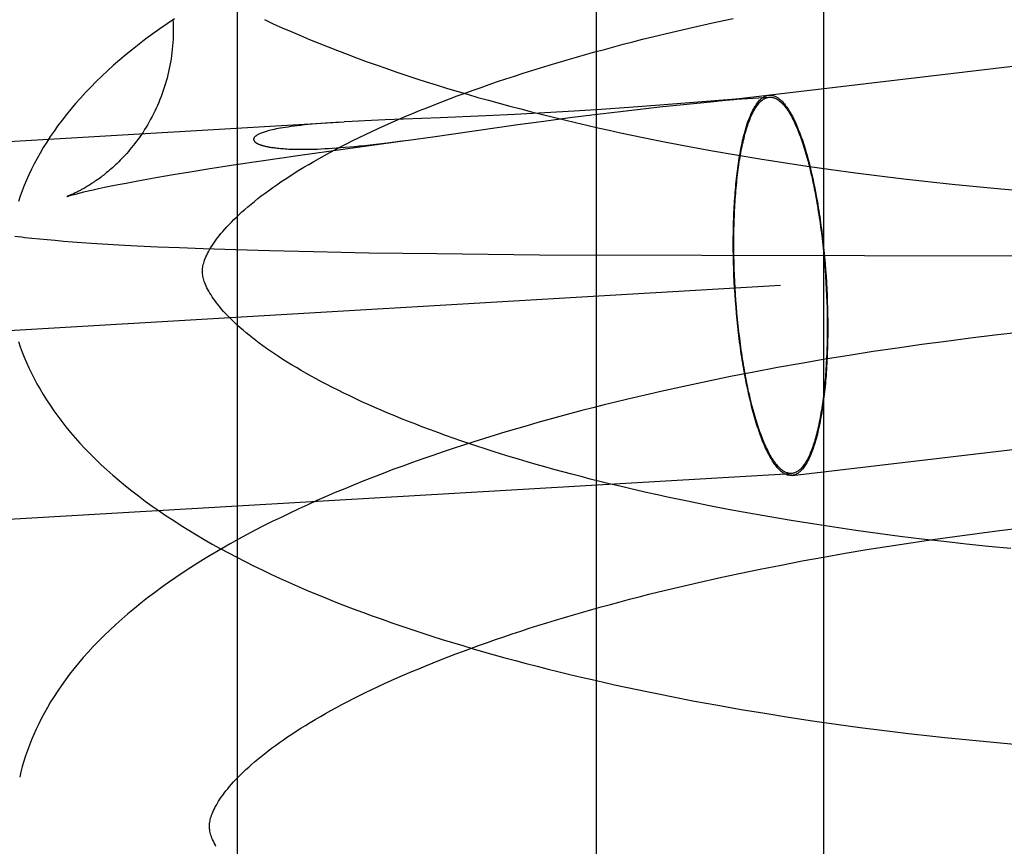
# Model space of a CAD drawing. Header units: inches. Extents: x 0 to 215, y 0 to 139.
# Tile 89 of 111: x 125.0899 to 125.1908, y 51.537 to 51.6216. Entities that reach past the tile are written whole.
import ezdxf

# ---------------------------------------------------------------- set-up
doc = ezdxf.new("R2010")
doc.units = ezdxf.units.IN
doc.header["$LTSCALE"] = 11.804375
doc.header["$MEASUREMENT"] = 0
doc.linetypes.add('HIDDEN', pattern=[0.2, 0.1, -0.1])
doc.layers.add('DEFAULT_2', color=8, linetype='HIDDEN')

msp = doc.modelspace()

# ---------------------------------------------------------------- linework, layer by layer
at = {"layer": 'DEFAULT_2', "color": 8, "linetype": 'HIDDEN'}
for p, q in [((125.11221, 51.67428), (125.11221, 51.51803)), ((125.14897, 51.67428), (125.14897, 51.51803)), ((125.17226, 51.67428), (125.17226, 51.51803)), ((125.16088, 51.62129), (125.16299, 51.62174)), ((125.15675, 51.62035), (125.15881, 51.62082)), ((125.15881, 51.62082), (125.16088, 51.62129)), ((125.15473, 51.61986), (125.15675, 51.62035)), ((125.21269, 51.61933), (125.16334, 51.61349)), ((125.16326, 51.61349), (125.15548, 51.61287)), ((125.16307, 51.61346), (125.16325, 51.61348)), ((125.1633, 51.61349), (125.16326, 51.61349)), ((125.16327, 51.61349), (125.16332, 51.61349)), ((125.16333, 51.6135), (125.16332, 51.6135)), ((125.16333, 51.6135), (125.16672, 51.61369)), ((125.16333, 51.61349), (125.16334, 51.61349)), ((125.16334, 51.61349), (125.16337, 51.6135)), ((125.1495, 51.61244), (125.14672, 51.61226)), ((125.15233, 51.61263), (125.1495, 51.61244)), ((125.15114, 51.6122), (125.15321, 51.61244)), ((125.15548, 51.61287), (125.15233, 51.61263)), ((125.15321, 51.61244), (125.15545, 51.61269)), ((125.15545, 51.61269), (125.15792, 51.61295)), ((125.15792, 51.61295), (125.16101, 51.61326)), ((125.12736, 51.61136), (125.12527, 51.61126)), ((125.13301, 51.61158), (125.12736, 51.61136)), ((125.13767, 51.61178), (125.13301, 51.61158)), ((125.14065, 51.61192), (125.13767, 51.61178)), ((125.1437, 51.61208), (125.14065, 51.61192)), ((125.1436, 51.61124), (125.14627, 51.6116)), ((125.14672, 51.61226), (125.1437, 51.61208)), ((125.14627, 51.6116), (125.14881, 51.61192)), ((125.14881, 51.61192), (125.15114, 51.6122)), ((124.69723, 51.58629), (125.12318, 51.61115)), ((125.12282, 51.61113), (125.12176, 51.61106)), ((125.12399, 51.6112), (125.12317, 51.61115)), ((125.12527, 51.61126), (125.12399, 51.6112)), ((125.13226, 51.60963), (125.14096, 51.61088)), ((125.14096, 51.61088), (125.1436, 51.61124)), ((125.12976, 51.60929), (125.13226, 51.60963)), ((125.11842, 51.60773), (125.12329, 51.60841)), ((125.12329, 51.60841), (125.12943, 51.60924)), ((125.12759, 51.60901), (125.12884, 51.60917)), ((125.12884, 51.60917), (125.12976, 51.60929)), ((125.15851, 51.60864), (125.1609, 51.6082)), ((125.11465, 51.60718), (125.11842, 51.60773)), ((125.1609, 51.6082), (125.1633, 51.60778)), ((125.1633, 51.60778), (125.16572, 51.60738)), ((125.16572, 51.60738), (125.16815, 51.60699)), ((125.10739, 51.60605), (125.10922, 51.60634)), ((125.10922, 51.60634), (125.11184, 51.60675)), ((125.11184, 51.60675), (125.11465, 51.60718)), ((125.16815, 51.60699), (125.17059, 51.60662)), ((125.17059, 51.60662), (125.17304, 51.60627)), ((125.1026, 51.60522), (125.10407, 51.60549)), ((125.10407, 51.60549), (125.10567, 51.60576)), ((125.10567, 51.60576), (125.10739, 51.60605)), ((125.17304, 51.60627), (125.17551, 51.60594)), ((125.17551, 51.60594), (125.17798, 51.60563)), ((125.17798, 51.60563), (125.18046, 51.60533)), ((125.18046, 51.60533), (125.18294, 51.60505)), ((125.09745, 51.6042), (125.09801, 51.60433)), ((125.09801, 51.60433), (125.09863, 51.60446)), ((125.09863, 51.60446), (125.09931, 51.6046)), ((125.09931, 51.6046), (125.10004, 51.60474)), ((125.10004, 51.60474), (125.10084, 51.6049)), ((125.10084, 51.6049), (125.10169, 51.60506)), ((125.10169, 51.60506), (125.1026, 51.60522)), ((125.18294, 51.60505), (125.18543, 51.60478)), ((125.18543, 51.60478), (125.18792, 51.60454)), ((125.18792, 51.60454), (125.19041, 51.60431)), ((125.19041, 51.60431), (125.19291, 51.6041)), ((125.09579, 51.60381), (125.09612, 51.60389)), ((125.09612, 51.60389), (125.09651, 51.60399)), ((125.09651, 51.60399), (125.09695, 51.60409)), ((125.09695, 51.60409), (125.09745, 51.6042)), ((125.08945, 51.59946), (125.09013, 51.59938)), ((125.0912, 51.59926), (125.09196, 51.59918)), ((125.17203, 51.59984), (125.1721, 51.59921)), ((125.17207, 51.59989), (125.17215, 51.59926)), ((125.17215, 51.59926), (125.17222, 51.59862)), ((125.09196, 51.59918), (125.09275, 51.59911)), ((125.09275, 51.59911), (125.09357, 51.59904)), ((125.09357, 51.59904), (125.09444, 51.59896)), ((125.09444, 51.59896), (125.09534, 51.59889)), ((125.09534, 51.59889), (125.0963, 51.59882)), ((125.0963, 51.59882), (125.0973, 51.59875)), ((125.0973, 51.59875), (125.09837, 51.59868)), ((125.09837, 51.59868), (125.10009, 51.59858)), ((125.10009, 51.59858), (125.10198, 51.59848)), ((125.10198, 51.59848), (125.10407, 51.59838)), ((125.10407, 51.59838), (125.10632, 51.59829)), ((125.10632, 51.59829), (125.10873, 51.59819)), ((125.16301, 51.59808), (125.16301, 51.59873)), ((125.16307, 51.59804), (125.16306, 51.59868)), ((125.1721, 51.59921), (125.17218, 51.59858)), ((125.17218, 51.59858), (125.17224, 51.59794)), ((125.17222, 51.59862), (125.17229, 51.59798)), ((125.10873, 51.59819), (125.11207, 51.59808)), ((125.11207, 51.59808), (125.11552, 51.59799)), ((125.11552, 51.59799), (125.12002, 51.59788)), ((125.12002, 51.59788), (125.1257, 51.59777)), ((125.1257, 51.59777), (125.13266, 51.59767)), ((125.13266, 51.59767), (125.14317, 51.59756)), ((125.14317, 51.59756), (125.23585, 51.59733)), ((125.16302, 51.59743), (125.16301, 51.59808)), ((125.16304, 51.59678), (125.16302, 51.59743)), ((125.16307, 51.5974), (125.16307, 51.59804)), ((125.16309, 51.59676), (125.16307, 51.5974)), ((125.17224, 51.59794), (125.1723, 51.5973)), ((125.17229, 51.59798), (125.17235, 51.59733)), ((125.1723, 51.5973), (125.17236, 51.59665)), ((125.17235, 51.59733), (125.17241, 51.59667)), ((125.16306, 51.59613), (125.16304, 51.59678)), ((125.16311, 51.59611), (125.16309, 51.59676)), ((125.17236, 51.59665), (125.17241, 51.596)), ((125.17241, 51.59667), (125.17246, 51.59602)), ((125.16308, 51.59547), (125.16306, 51.59613)), ((125.16311, 51.59482), (125.16308, 51.59547)), ((125.16313, 51.59546), (125.16311, 51.59611)), ((125.16316, 51.59481), (125.16313, 51.59546)), ((125.17241, 51.596), (125.17246, 51.59535)), ((125.17246, 51.59602), (125.17251, 51.59536)), ((125.17246, 51.59535), (125.1725, 51.5947)), ((125.17251, 51.59536), (125.17255, 51.59471)), ((124.62997, 51.56304), (125.16785, 51.59443)), ((125.16315, 51.59416), (125.16311, 51.59482)), ((125.1632, 51.59416), (125.16316, 51.59481)), ((125.1725, 51.5947), (125.17253, 51.59405)), ((125.17255, 51.59471), (125.17258, 51.59405)), ((125.16319, 51.5935), (125.16315, 51.59416)), ((125.16323, 51.59284), (125.16319, 51.5935)), ((125.16324, 51.59351), (125.1632, 51.59416)), ((125.16328, 51.59286), (125.16324, 51.59351)), ((125.17253, 51.59405), (125.17256, 51.5934)), ((125.17256, 51.5934), (125.17259, 51.59275)), ((125.17258, 51.59405), (125.17261, 51.59339)), ((125.17261, 51.59339), (125.17264, 51.59274)), ((125.16329, 51.59219), (125.16323, 51.59284)), ((125.16333, 51.59221), (125.16328, 51.59286)), ((125.16334, 51.59154), (125.16329, 51.59219)), ((125.16339, 51.59157), (125.16333, 51.59221)), ((125.17259, 51.59275), (125.17261, 51.59211)), ((125.17264, 51.59274), (125.17266, 51.59208)), ((125.1634, 51.59089), (125.16334, 51.59154)), ((125.16345, 51.59093), (125.16339, 51.59157)), ((125.17261, 51.59211), (125.17262, 51.59146)), ((125.17262, 51.59146), (125.17263, 51.59082)), ((125.17266, 51.59208), (125.17267, 51.59143)), ((125.17267, 51.59143), (125.17268, 51.59078)), ((125.16347, 51.59025), (125.1634, 51.59089)), ((125.16352, 51.59029), (125.16345, 51.59093)), ((125.16354, 51.58961), (125.16347, 51.59025)), ((125.16359, 51.58966), (125.16352, 51.59029)), ((125.17263, 51.59082), (125.17263, 51.59018)), ((125.17268, 51.59078), (125.17268, 51.59014)), ((125.16362, 51.58897), (125.16354, 51.58961)), ((125.16367, 51.58903), (125.16359, 51.58966)), ((125.18978, 51.58931), (125.18729, 51.58901)), ((125.19227, 51.58959), (125.18978, 51.58931)), ((125.18231, 51.58836), (125.17983, 51.58801)), ((125.1848, 51.58869), (125.18231, 51.58836)), ((125.18729, 51.58901), (125.1848, 51.58869)), ((125.17489, 51.58726), (125.17243, 51.58686)), ((125.17735, 51.58764), (125.17489, 51.58726)), ((125.17983, 51.58801), (125.17735, 51.58764)), ((125.16998, 51.58644), (125.16755, 51.586)), ((125.17243, 51.58686), (125.16998, 51.58644)), ((125.16513, 51.58555), (125.16272, 51.58508)), ((125.16755, 51.586), (125.16513, 51.58555)), ((125.16033, 51.58459), (125.15795, 51.58408)), ((125.16272, 51.58508), (125.16033, 51.58459)), ((125.15795, 51.58408), (125.15559, 51.58356)), ((125.16905, 51.57497), (125.20195, 51.57886)), ((124.6311, 51.54378), (125.16897, 51.57517)), ((125.16039, 51.5719), (125.15832, 51.57232)), ((125.16249, 51.57149), (125.16039, 51.5719)), ((125.16462, 51.5711), (125.16249, 51.57149)), ((125.16677, 51.57072), (125.16462, 51.5711)), ((125.16894, 51.57035), (125.16677, 51.57072)), ((125.17113, 51.57), (125.16894, 51.57035)), ((125.17334, 51.56966), (125.17113, 51.57)), ((125.17556, 51.56934), (125.17334, 51.56966)), ((125.1778, 51.56903), (125.17556, 51.56934)), ((125.18005, 51.56873), (125.1778, 51.56903)), ((125.18571, 51.56873), (125.18798, 51.56903)), ((125.18798, 51.56903), (125.19027, 51.56932)), ((125.19027, 51.56932), (125.19255, 51.56959)), ((125.17893, 51.56774), (125.18118, 51.56808)), ((125.18231, 51.56845), (125.18005, 51.56873)), ((125.18118, 51.56808), (125.18344, 51.56841)), ((125.18458, 51.56819), (125.18231, 51.56845)), ((125.18344, 51.56841), (125.18571, 51.56873)), ((125.18686, 51.56794), (125.18458, 51.56819)), ((125.17226, 51.56662), (125.17447, 51.56701)), ((125.17447, 51.56701), (125.17669, 51.56738)), ((125.17669, 51.56738), (125.17893, 51.56774)), ((125.18915, 51.5677), (125.18686, 51.56794)), ((125.19144, 51.56748), (125.18915, 51.5677)), ((125.1679, 51.5658), (125.17007, 51.56622)), ((125.17007, 51.56622), (125.17226, 51.56662)), ((125.16363, 51.56494), (125.16575, 51.56538)), ((125.16575, 51.56538), (125.1679, 51.5658)), ((125.15739, 51.56354), (125.15945, 51.56402)), ((125.15945, 51.56402), (125.16152, 51.56448)), ((125.16152, 51.56448), (125.16363, 51.56494)), ((125.15537, 51.56305), (125.15739, 51.56354)), ((125.15905, 51.55188), (125.16144, 51.55144)), ((125.16144, 51.55144), (125.16383, 51.55102)), ((125.16383, 51.55102), (125.16625, 51.55062)), ((125.16625, 51.55062), (125.16867, 51.55023)), ((125.16867, 51.55023), (125.17111, 51.54986)), ((125.17111, 51.54986), (125.17356, 51.54951)), ((125.17356, 51.54951), (125.17602, 51.54918)), ((125.17602, 51.54918), (125.17849, 51.54886)), ((125.17849, 51.54886), (125.18096, 51.54856)), ((125.18096, 51.54856), (125.18344, 51.54828)), ((125.18717, 51.54789), (125.18966, 51.54765)), ((125.18966, 51.54765), (125.19215, 51.54743))]:
    msp.add_line(p, q, dxfattribs=at)
for points in [[(125.10579, 51.62171), (125.10504, 51.6212), (125.1043, 51.62069), (125.10358, 51.62017), (125.10287, 51.61965), (125.10218, 51.61912), (125.1015, 51.61858), (125.10083, 51.61804), (125.10019, 51.6175), (125.09956, 51.61695), (125.09894, 51.61639), (125.09835, 51.61584), (125.09778, 51.61528), (125.09722, 51.61472), (125.09668, 51.61416), (125.09617, 51.6136), (125.09567, 51.61304), (125.09519, 51.61247), (125.09473, 51.61191), (125.09429, 51.61134), (125.09386, 51.61078), (125.09346, 51.61021), (125.09307, 51.60965), (125.09271, 51.60909), (125.09236, 51.60853), (125.09203, 51.60797), (125.09172, 51.60741), (125.09142, 51.60686), (125.09115, 51.60631), (125.09089, 51.60575), (125.09064, 51.6052), (125.09041, 51.60466), (125.0902, 51.60411), (125.09, 51.60356), (125.08981, 51.60302)], [(125.10563, 51.62162), (125.10564, 51.62131), (125.10565, 51.62097), (125.10566, 51.62063), (125.10566, 51.62029), (125.10565, 51.61995), (125.10564, 51.61962), (125.10562, 51.61928), (125.1056, 51.61894), (125.10556, 51.61861), (125.10553, 51.61827), (125.10549, 51.61794), (125.10544, 51.6176), (125.10538, 51.61727), (125.10532, 51.61694), (125.10526, 51.61661), (125.10519, 51.61629), (125.10511, 51.61596), (125.10503, 51.61564), (125.10494, 51.61532), (125.10485, 51.615), (125.10475, 51.61468), (125.10464, 51.61437), (125.10453, 51.61406), (125.10442, 51.61375), (125.1043, 51.61345), (125.10418, 51.61315), (125.10405, 51.61285), (125.10392, 51.61256), (125.10378, 51.61227), (125.10364, 51.61198), (125.1035, 51.6117), (125.10335, 51.61142), (125.1032, 51.61115), (125.10305, 51.61089), (125.10289, 51.61063), (125.10273, 51.61037), (125.10257, 51.61012), (125.10241, 51.60987), (125.10224, 51.60963), (125.10208, 51.6094), (125.10191, 51.60917), (125.10174, 51.60895), (125.10157, 51.60873), (125.1014, 51.60852), (125.10123, 51.60832), (125.10107, 51.60812), (125.1009, 51.60793), (125.10073, 51.60775), (125.10057, 51.60757), (125.1004, 51.6074), (125.10024, 51.60723), (125.10008, 51.60707), (125.09991, 51.60691), (125.09975, 51.60676), (125.0996, 51.60661), (125.09944, 51.60647), (125.09929, 51.60634), (125.09914, 51.6062), (125.09899, 51.60608), (125.09884, 51.60596), (125.0987, 51.60584), (125.09855, 51.60572), (125.09841, 51.60562), (125.09827, 51.60551), (125.09814, 51.60541), (125.098, 51.60531), (125.09787, 51.60522), (125.09774, 51.60512), (125.09761, 51.60504), (125.09749, 51.60495), (125.09736, 51.60487), (125.09724, 51.60479), (125.09712, 51.60472), (125.09701, 51.60464), (125.09689, 51.60457), (125.09678, 51.60451), (125.09667, 51.60444), (125.09656, 51.60438), (125.09645, 51.60432), (125.09635, 51.60426), (125.09625, 51.6042), (125.09615, 51.60415), (125.09605, 51.6041), (125.09596, 51.60405), (125.09587, 51.60401), (125.09578, 51.60396), (125.09569, 51.60392), (125.09561, 51.60388), (125.09553, 51.60384), (125.09545, 51.6038), (125.09538, 51.60377), (125.0953, 51.60374), (125.09524, 51.60371), (125.09517, 51.60368), (125.09511, 51.60366), (125.09506, 51.60363), (125.095, 51.60361), (125.09496, 51.60359), (125.09492, 51.60358), (125.09488, 51.60356), (125.09485, 51.60355), (125.09482, 51.60354), (125.0948, 51.60353), (125.09479, 51.60353), (125.09478, 51.60353)], [(125.11501, 51.62163), (125.11591, 51.62121), (125.11683, 51.6208), (125.11775, 51.6204), (125.11868, 51.62), (125.11961, 51.6196), (125.12056, 51.61921), (125.12152, 51.61883), (125.12249, 51.61845), (125.12346, 51.61808), (125.12444, 51.61771), (125.12543, 51.61735), (125.12643, 51.61699), (125.12744, 51.61664), (125.12846, 51.61629), (125.12948, 51.61594), (125.13051, 51.61561), (125.13155, 51.61527), (125.1326, 51.61494), (125.13366, 51.61462), (125.13472, 51.6143), (125.13579, 51.61399), (125.13686, 51.61367), (125.13795, 51.61337), (125.13904, 51.61307), (125.14014, 51.61277), (125.14124, 51.61248), (125.14235, 51.61219), (125.14347, 51.61191), (125.14459, 51.61163), (125.14572, 51.61136), (125.14686, 51.61109), (125.148, 51.61082), (125.14915, 51.61056), (125.1503, 51.6103), (125.15146, 51.61005), (125.15262, 51.60981), (125.15379, 51.60956), (125.15496, 51.60932), (125.15614, 51.60909), (125.15851, 51.60864)], [(125.10866, 51.59582), (125.10866, 51.59592), (125.10866, 51.59604), (125.10867, 51.59616), (125.10869, 51.59629), (125.10871, 51.59642), (125.10874, 51.59655), (125.10878, 51.59669), (125.10882, 51.59684), (125.10888, 51.597), (125.10894, 51.59716), (125.10901, 51.59733), (125.10909, 51.5975), (125.10917, 51.59768), (125.10927, 51.59787), (125.10937, 51.59806), (125.10949, 51.59825), (125.10961, 51.59844), (125.10974, 51.59864), (125.10988, 51.59885), (125.11003, 51.59906), (125.11019, 51.59928), (125.11036, 51.5995), (125.11054, 51.59972), (125.11074, 51.59995), (125.11094, 51.60018), (125.11116, 51.60042), (125.11138, 51.60067), (125.11162, 51.60091), (125.11187, 51.60116), (125.11214, 51.60142), (125.11241, 51.60168), (125.1127, 51.60194), (125.113, 51.6022), (125.11331, 51.60247), (125.11363, 51.60274), (125.11397, 51.60302), (125.11432, 51.6033), (125.11468, 51.60358), (125.11506, 51.60386), (125.11545, 51.60415), (125.11585, 51.60444), (125.11626, 51.60473), (125.11669, 51.60502), (125.11713, 51.60531), (125.11759, 51.60561), (125.11806, 51.60591), (125.11854, 51.60621), (125.11903, 51.60651), (125.11954, 51.60681), (125.12006, 51.60711), (125.12059, 51.60741), (125.12114, 51.60772), (125.1217, 51.60803), (125.12227, 51.60833), (125.12286, 51.60864), (125.12346, 51.60895), (125.12407, 51.60925), (125.1247, 51.60956), (125.12534, 51.60987), (125.12599, 51.61018), (125.12665, 51.61048), (125.12732, 51.61079), (125.12801, 51.61109), (125.12871, 51.6114), (125.12942, 51.6117), (125.13015, 51.61201), (125.13088, 51.61231), (125.13163, 51.61261), (125.13239, 51.61291), (125.13316, 51.61321), (125.13394, 51.61351), (125.13474, 51.61381), (125.13554, 51.61411), (125.13636, 51.6144), (125.13719, 51.61469), (125.13802, 51.61499), (125.13887, 51.61528), (125.13973, 51.61556), (125.1406, 51.61585), (125.14148, 51.61613), (125.14237, 51.61641), (125.14326, 51.61669), (125.14417, 51.61697), (125.14509, 51.61725), (125.14601, 51.61752), (125.14695, 51.61779), (125.14789, 51.61806), (125.14884, 51.61832), (125.14981, 51.61858), (125.15077, 51.61884), (125.15175, 51.6191), (125.15274, 51.61936), (125.15373, 51.61961), (125.15473, 51.61986)], [(125.16101, 51.61326), (125.16179, 51.61334), (125.16192, 51.61335), (125.16215, 51.61337)], [(125.16215, 51.61337), (125.16226, 51.61338), (125.16307, 51.61346)], [(125.16301, 51.59873), (125.16301, 51.59937), (125.16302, 51.59968), (125.16302, 51.6), (125.16303, 51.60031), (125.16304, 51.60063), (125.16304, 51.60094), (125.16306, 51.60125), (125.16307, 51.60155), (125.16308, 51.60186), (125.16309, 51.60216), (125.16311, 51.60246), (125.16313, 51.60276), (125.16315, 51.60306), (125.16317, 51.60335), (125.16319, 51.60364), (125.16321, 51.60393), (125.16323, 51.60421), (125.16326, 51.6045), (125.16328, 51.60478), (125.16331, 51.60505), (125.16334, 51.60533), (125.16337, 51.6056), (125.1634, 51.60587), (125.16343, 51.60613), (125.16347, 51.60639), (125.1635, 51.60665), (125.16354, 51.6069), (125.16358, 51.60716), (125.16362, 51.6074), (125.16366, 51.60765), (125.1637, 51.60789), (125.16374, 51.60812), (125.16379, 51.60835), (125.16383, 51.60858), (125.16388, 51.6088), (125.16392, 51.60902), (125.16397, 51.60924), (125.16402, 51.60945), (125.16407, 51.60966), (125.16412, 51.60986), (125.16418, 51.61006), (125.16423, 51.61025), (125.16428, 51.61044), (125.16434, 51.61063), (125.1644, 51.61081), (125.16445, 51.61098), (125.16451, 51.61115), (125.16457, 51.61132), (125.16463, 51.61148), (125.16469, 51.61164), (125.16476, 51.61179), (125.16482, 51.61194), (125.16488, 51.61208), (125.16495, 51.61221), (125.16502, 51.61234), (125.16508, 51.61247), (125.16515, 51.61259), (125.16522, 51.61271), (125.16529, 51.61282), (125.16536, 51.61292), (125.16543, 51.61302), (125.1655, 51.61312), (125.16557, 51.61321), (125.16564, 51.61329), (125.16571, 51.61337), (125.16579, 51.61345), (125.16586, 51.61351), (125.16594, 51.61358), (125.16601, 51.61363), (125.16609, 51.61368), (125.16616, 51.61373), (125.16624, 51.61377), (125.16632, 51.61381), (125.1664, 51.61384), (125.16647, 51.61386), (125.16655, 51.61388), (125.16663, 51.61389)], [(125.16306, 51.59868), (125.16307, 51.59931), (125.16307, 51.59963), (125.16307, 51.59994), (125.16308, 51.60025), (125.16309, 51.60056), (125.1631, 51.60087), (125.16311, 51.60117), (125.16312, 51.60148), (125.16313, 51.60178), (125.16314, 51.60208), (125.16316, 51.60238), (125.16318, 51.60267), (125.16319, 51.60296), (125.16321, 51.60326), (125.16324, 51.60354), (125.16326, 51.60383), (125.16328, 51.60411), (125.16331, 51.60439), (125.16333, 51.60467), (125.16336, 51.60494), (125.16339, 51.60521), (125.16342, 51.60548), (125.16345, 51.60575), (125.16348, 51.60601), (125.16351, 51.60627), (125.16355, 51.60652), (125.16359, 51.60677), (125.16362, 51.60702), (125.16366, 51.60727), (125.1637, 51.60751), (125.16374, 51.60774), (125.16378, 51.60798), (125.16383, 51.60821), (125.16387, 51.60843), (125.16392, 51.60865), (125.16396, 51.60887), (125.16401, 51.60908), (125.16406, 51.60929), (125.16411, 51.6095), (125.16416, 51.6097), (125.16421, 51.6099), (125.16427, 51.61009), (125.16432, 51.61027), (125.16438, 51.61046), (125.16443, 51.61064), (125.16449, 51.61081), (125.16455, 51.61098), (125.16461, 51.61114), (125.16467, 51.6113), (125.16473, 51.61146), (125.16479, 51.61161), (125.16485, 51.61175), (125.16492, 51.61189), (125.16498, 51.61203), (125.16504, 51.61216), (125.16511, 51.61228), (125.16518, 51.6124), (125.16524, 51.61252), (125.16531, 51.61263), (125.16538, 51.61273), (125.16545, 51.61283), (125.16552, 51.61292), (125.16559, 51.61301), (125.16566, 51.6131), (125.16574, 51.61317), (125.16581, 51.61325), (125.16588, 51.61331), (125.16596, 51.61337), (125.16603, 51.61343), (125.16611, 51.61348), (125.16618, 51.61353), (125.16626, 51.61357), (125.16633, 51.6136), (125.16641, 51.61363), (125.16649, 51.61366), (125.16657, 51.61367), (125.16664, 51.61369), (125.16672, 51.61369)], [(125.16664, 51.61389), (125.16671, 51.6139), (125.16679, 51.6139), (125.16687, 51.6139), (125.16695, 51.61389), (125.16703, 51.61387), (125.16711, 51.61385), (125.16719, 51.61383), (125.16727, 51.6138), (125.16735, 51.61376), (125.16744, 51.61372), (125.16752, 51.61367), (125.1676, 51.61362), (125.16768, 51.61356), (125.16776, 51.61349), (125.16784, 51.61342), (125.16792, 51.61335), (125.16801, 51.61327), (125.16809, 51.61318), (125.16817, 51.61309), (125.16825, 51.61299), (125.16833, 51.61289), (125.16841, 51.61278), (125.16849, 51.61267), (125.16858, 51.61255), (125.16866, 51.61243), (125.16874, 51.6123), (125.16882, 51.61217), (125.1689, 51.61203), (125.16898, 51.61189), (125.16906, 51.61174), (125.16913, 51.61159), (125.16921, 51.61143), (125.16929, 51.61127), (125.16937, 51.6111), (125.16945, 51.61093), (125.16952, 51.61075), (125.1696, 51.61057), (125.16967, 51.61038), (125.16975, 51.61019), (125.16983, 51.60999), (125.1699, 51.60979), (125.16997, 51.60959), (125.17005, 51.60938), (125.17012, 51.60917), (125.17019, 51.60895), (125.17026, 51.60873), (125.17033, 51.60851), (125.1704, 51.60828), (125.17047, 51.60804), (125.17054, 51.60781), (125.17061, 51.60757), (125.17067, 51.60732), (125.17074, 51.60707), (125.1708, 51.60682), (125.17087, 51.60657), (125.17093, 51.60631), (125.17099, 51.60604), (125.17106, 51.60578), (125.17112, 51.60551), (125.17118, 51.60524), (125.17123, 51.60496), (125.17129, 51.60468), (125.17135, 51.6044), (125.1714, 51.60412), (125.17146, 51.60383), (125.17151, 51.60354), (125.17157, 51.60325), (125.17162, 51.60296), (125.17167, 51.60266), (125.17172, 51.60236), (125.17177, 51.60206), (125.17181, 51.60176), (125.17186, 51.60145), (125.1719, 51.60114), (125.17195, 51.60083), (125.17199, 51.60052), (125.17203, 51.60021), (125.17207, 51.59989)], [(125.16672, 51.61369), (125.1668, 51.6137), (125.16688, 51.61369), (125.16696, 51.61368), (125.16704, 51.61367), (125.16712, 51.61365), (125.1672, 51.61362), (125.16728, 51.61359), (125.16736, 51.61356), (125.16744, 51.61351), (125.16752, 51.61347), (125.1676, 51.61341), (125.16768, 51.61336), (125.16776, 51.61329), (125.16784, 51.61322), (125.16792, 51.61315), (125.168, 51.61307), (125.16809, 51.61298), (125.16817, 51.61289), (125.16825, 51.6128), (125.16833, 51.6127), (125.16841, 51.61259), (125.16849, 51.61248), (125.16857, 51.61236), (125.16865, 51.61224), (125.16873, 51.61211), (125.16881, 51.61198), (125.16889, 51.61185), (125.16896, 51.6117), (125.16904, 51.61156), (125.16912, 51.61141), (125.1692, 51.61125), (125.16928, 51.61109), (125.16935, 51.61092), (125.16943, 51.61075), (125.16951, 51.61058), (125.16958, 51.6104), (125.16966, 51.61021), (125.16973, 51.61002), (125.1698, 51.60983), (125.16988, 51.60963), (125.16995, 51.60943), (125.17002, 51.60922), (125.17009, 51.60901), (125.17017, 51.6088), (125.17024, 51.60858), (125.17031, 51.60836), (125.17037, 51.60813), (125.17044, 51.6079), (125.17051, 51.60767), (125.17058, 51.60743), (125.17064, 51.60719), (125.17071, 51.60694), (125.17077, 51.60669), (125.17084, 51.60644), (125.1709, 51.60618), (125.17096, 51.60592), (125.17102, 51.60566), (125.17108, 51.60539), (125.17114, 51.60512), (125.1712, 51.60485), (125.17126, 51.60458), (125.17131, 51.6043), (125.17137, 51.60402), (125.17142, 51.60373), (125.17147, 51.60345), (125.17153, 51.60316), (125.17158, 51.60287), (125.17163, 51.60257), (125.17168, 51.60228), (125.17172, 51.60198), (125.17177, 51.60168), (125.17182, 51.60138), (125.17186, 51.60107), (125.17191, 51.60077), (125.17195, 51.60046), (125.17199, 51.60015), (125.17203, 51.59984)], [(125.12176, 51.61106), (125.12126, 51.61103), (125.12078, 51.61099), (125.12033, 51.61095), (125.11989, 51.61092), (125.11948, 51.61088), (125.11909, 51.61084), (125.11872, 51.6108), (125.11837, 51.61076), (125.11804, 51.61072), (125.11772, 51.61068), (125.11743, 51.61063), (125.11715, 51.61059), (125.11689, 51.61055), (125.11665, 51.61051), (125.11642, 51.61047), (125.11621, 51.61043), (125.11601, 51.61039), (125.11583, 51.61035), (125.11566, 51.61031), (125.1155, 51.61027), (125.11535, 51.61023), (125.11521, 51.61019), (125.11508, 51.61015), (125.11497, 51.61011), (125.11486, 51.61008), (125.11476, 51.61004), (125.11466, 51.61), (125.11458, 51.60997), (125.1145, 51.60993), (125.11443, 51.6099), (125.11436, 51.60987), (125.1143, 51.60983), (125.11425, 51.6098), (125.1142, 51.60977), (125.11415, 51.60974), (125.11411, 51.60971), (125.11408, 51.60968), (125.11405, 51.60966), (125.11402, 51.60963), (125.11399, 51.6096), (125.11397, 51.60958), (125.11395, 51.60955), (125.11394, 51.60953), (125.11392, 51.6095), (125.11391, 51.60948), (125.11391, 51.60945), (125.1139, 51.60943), (125.1139, 51.60941), (125.11389, 51.60939), (125.11389, 51.60936), (125.11389, 51.60934), (125.1139, 51.60932), (125.1139, 51.6093), (125.11391, 51.60928), (125.11392, 51.60926), (125.11393, 51.60924), (125.11394, 51.60922), (125.11395, 51.6092), (125.11396, 51.60919), (125.11398, 51.60917), (125.11399, 51.60915), (125.11401, 51.60913), (125.11403, 51.60911), (125.11405, 51.60909), (125.11407, 51.60908), (125.11409, 51.60906), (125.11412, 51.60904), (125.11414, 51.60902), (125.11417, 51.60901), (125.1142, 51.60899), (125.11423, 51.60897), (125.11426, 51.60896), (125.11429, 51.60894), (125.11433, 51.60892), (125.11436, 51.60891), (125.1144, 51.60889), (125.11444, 51.60887), (125.11448, 51.60885), (125.11453, 51.60884), (125.11458, 51.60882), (125.11462, 51.6088), (125.11467, 51.60879), (125.11473, 51.60877), (125.11478, 51.60875), (125.11484, 51.60874), (125.11491, 51.60872), (125.11497, 51.6087), (125.11504, 51.60868), (125.11511, 51.60867), (125.11519, 51.60865), (125.11527, 51.60863), (125.11535, 51.60862), (125.11544, 51.6086), (125.11553, 51.60858), (125.11563, 51.60857), (125.11573, 51.60855), (125.11584, 51.60853), (125.11596, 51.60852), (125.11608, 51.6085), (125.11621, 51.60849), (125.11634, 51.60847), (125.11648, 51.60846), (125.11663, 51.60844), (125.11679, 51.60843), (125.11696, 51.60842), (125.11713, 51.6084), (125.11731, 51.60839), (125.11751, 51.60838), (125.11771, 51.60838), (125.11792, 51.60837), (125.11815, 51.60836), (125.11839, 51.60836), (125.11864, 51.60835), (125.11891, 51.60835), (125.11919, 51.60836), (125.11948, 51.60836), (125.11979, 51.60836), (125.12011, 51.60837), (125.12045, 51.60838), (125.1208, 51.6084), (125.12117, 51.60842), (125.12155, 51.60844), (125.12195, 51.60846), (125.12237, 51.60849), (125.12281, 51.60852), (125.12327, 51.60856), (125.12374, 51.6086), (125.12424, 51.60865), (125.12475, 51.60869), (125.12528, 51.60875), (125.12583, 51.60881), (125.1264, 51.60887), (125.12759, 51.60901)], [(125.09478, 51.60353), (125.09478, 51.60353), (125.0948, 51.60353), (125.09482, 51.60354), (125.09485, 51.60355), (125.09488, 51.60356), (125.09493, 51.60357), (125.09498, 51.60359), (125.09504, 51.60361), (125.09512, 51.60363), (125.0952, 51.60365), (125.0953, 51.60368), (125.0954, 51.60371), (125.09552, 51.60374), (125.09565, 51.60377), (125.09579, 51.60381)], [(125.09013, 51.59938), (125.09048, 51.59934), (125.0912, 51.59926)], [(125.15832, 51.57232), (125.15627, 51.57275), (125.15525, 51.57297), (125.15425, 51.5732), (125.15325, 51.57342), (125.15226, 51.57365), (125.15127, 51.57389), (125.1503, 51.57412), (125.14933, 51.57436), (125.14837, 51.5746), (125.14742, 51.57485), (125.14648, 51.57509), (125.14555, 51.57534), (125.14463, 51.57559), (125.14371, 51.57585), (125.14281, 51.5761), (125.14191, 51.57636), (125.14103, 51.57663), (125.14015, 51.57689), (125.13929, 51.57716), (125.13844, 51.57742), (125.13759, 51.57769), (125.13676, 51.57797), (125.13593, 51.57824), (125.13512, 51.57852), (125.13432, 51.57879), (125.13353, 51.57907), (125.13275, 51.57935), (125.13199, 51.57963), (125.13123, 51.57992), (125.13049, 51.5802), (125.12976, 51.58049), (125.12904, 51.58077), (125.12834, 51.58106), (125.12764, 51.58135), (125.12696, 51.58164), (125.12629, 51.58193), (125.12563, 51.58222), (125.12499, 51.58251), (125.12436, 51.5828), (125.12374, 51.5831), (125.12313, 51.58339), (125.12254, 51.58368), (125.12196, 51.58397), (125.12139, 51.58426), (125.12083, 51.58456), (125.12029, 51.58485), (125.11977, 51.58514), (125.11925, 51.58542), (125.11875, 51.58571), (125.11827, 51.586), (125.11779, 51.58628), (125.11733, 51.58657), (125.11688, 51.58685), (125.11645, 51.58713), (125.11603, 51.58741), (125.11562, 51.58769), (125.11522, 51.58797), (125.11484, 51.58824), (125.11447, 51.58851), (125.11412, 51.58878), (125.11377, 51.58905), (125.11344, 51.58931), (125.11313, 51.58957), (125.11282, 51.58983), (125.11253, 51.59008), (125.11225, 51.59033), (125.11198, 51.59058), (125.11173, 51.59083), (125.11148, 51.59107), (125.11125, 51.5913), (125.11103, 51.59154), (125.11082, 51.59176), (125.11062, 51.59199), (125.11044, 51.59221), (125.11026, 51.59242), (125.11009, 51.59264), (125.10994, 51.59284), (125.10979, 51.59304), (125.10966, 51.59324), (125.10953, 51.59344), (125.10941, 51.59363), (125.1093, 51.59382), (125.1092, 51.594), (125.10911, 51.59418), (125.10903, 51.59435), (125.10896, 51.59451), (125.1089, 51.59467), (125.10884, 51.59482), (125.1088, 51.59497), (125.10876, 51.5951), (125.10873, 51.59524), (125.1087, 51.59536), (125.10868, 51.59548), (125.10867, 51.5956), (125.10866, 51.59571), (125.10866, 51.59582)], [(125.17263, 51.59018), (125.17263, 51.58955), (125.17263, 51.58924), (125.17262, 51.58893), (125.17261, 51.58861), (125.17261, 51.5883), (125.1726, 51.588), (125.17259, 51.58769), (125.17258, 51.58739), (125.17256, 51.58709), (125.17255, 51.58679), (125.17253, 51.58649), (125.17252, 51.58619), (125.1725, 51.5859), (125.17248, 51.58561), (125.17246, 51.58532), (125.17244, 51.58504), (125.17241, 51.58475), (125.17239, 51.58447), (125.17236, 51.5842), (125.17233, 51.58392), (125.17231, 51.58365), (125.17228, 51.58338), (125.17224, 51.58312), (125.17221, 51.58286), (125.17218, 51.5826), (125.17214, 51.58234), (125.17211, 51.58209), (125.17207, 51.58184), (125.17203, 51.5816), (125.17199, 51.58136), (125.17195, 51.58112), (125.17191, 51.58089), (125.17187, 51.58066), (125.17182, 51.58043), (125.17178, 51.58021), (125.17173, 51.57999), (125.17168, 51.57978), (125.17163, 51.57957), (125.17158, 51.57937), (125.17153, 51.57917), (125.17148, 51.57897), (125.17143, 51.57878), (125.17137, 51.57859), (125.17132, 51.57841), (125.17126, 51.57823), (125.1712, 51.57806), (125.17115, 51.57789), (125.17109, 51.57772), (125.17103, 51.57756), (125.17097, 51.57741), (125.1709, 51.57726), (125.17084, 51.57711), (125.17078, 51.57697), (125.17071, 51.57684), (125.17065, 51.57671), (125.17058, 51.57658), (125.17052, 51.57646), (125.17045, 51.57635), (125.17038, 51.57624), (125.17031, 51.57613), (125.17024, 51.57604), (125.17017, 51.57594), (125.1701, 51.57585), (125.17003, 51.57577), (125.16996, 51.57569), (125.16988, 51.57562), (125.16981, 51.57555), (125.16974, 51.57549), (125.16966, 51.57543), (125.16959, 51.57538), (125.16951, 51.57534), (125.16944, 51.5753), (125.16936, 51.57526), (125.16928, 51.57523), (125.16921, 51.57521), (125.16913, 51.57519), (125.16905, 51.57518), (125.16897, 51.57517)], [(125.17268, 51.59014), (125.17268, 51.5895), (125.17268, 51.58918), (125.17267, 51.58887), (125.17266, 51.58855), (125.17266, 51.58824), (125.17265, 51.58793), (125.17264, 51.58762), (125.17263, 51.58731), (125.17261, 51.58701), (125.1726, 51.5867), (125.17258, 51.5864), (125.17257, 51.58611), (125.17255, 51.58581), (125.17253, 51.58552), (125.17251, 51.58523), (125.17248, 51.58494), (125.17246, 51.58465), (125.17244, 51.58437), (125.17241, 51.58409), (125.17238, 51.58381), (125.17235, 51.58354), (125.17232, 51.58327), (125.17229, 51.583), (125.17226, 51.58273), (125.17222, 51.58247), (125.17219, 51.58221), (125.17215, 51.58196), (125.17212, 51.58171), (125.17208, 51.58146), (125.17204, 51.58122), (125.17199, 51.58098), (125.17195, 51.58074), (125.17191, 51.58051), (125.17186, 51.58028), (125.17182, 51.58006), (125.17177, 51.57984), (125.17172, 51.57962), (125.17167, 51.57941), (125.17162, 51.57921), (125.17157, 51.579), (125.17152, 51.57881), (125.17146, 51.57861), (125.17141, 51.57842), (125.17135, 51.57824), (125.1713, 51.57806), (125.17124, 51.57788), (125.17118, 51.57771), (125.17112, 51.57754), (125.17106, 51.57738), (125.171, 51.57723), (125.17094, 51.57708), (125.17087, 51.57693), (125.17081, 51.57679), (125.17074, 51.57665), (125.17068, 51.57652), (125.17061, 51.57639), (125.17054, 51.57627), (125.17048, 51.57616), (125.17041, 51.57605), (125.17034, 51.57594), (125.17027, 51.57584), (125.1702, 51.57575), (125.17012, 51.57566), (125.17005, 51.57557), (125.16998, 51.57549), (125.16991, 51.57542), (125.16983, 51.57535), (125.16976, 51.57529), (125.16968, 51.57523), (125.16961, 51.57518), (125.16953, 51.57513), (125.16945, 51.57509), (125.16938, 51.57506), (125.1693, 51.57503), (125.16922, 51.575), (125.16914, 51.57499), (125.16906, 51.57497), (125.16905, 51.57497)], [(125.08982, 51.58868), (125.09, 51.58814), (125.0902, 51.5876), (125.09041, 51.58706), (125.09064, 51.58652), (125.09089, 51.58598), (125.09114, 51.58543), (125.09142, 51.58489), (125.09171, 51.58434), (125.09202, 51.5838), (125.09235, 51.58325), (125.09269, 51.5827), (125.09305, 51.58215), (125.09343, 51.58159), (125.09383, 51.58104), (125.09425, 51.58049), (125.09468, 51.57993), (125.09514, 51.57938), (125.09562, 51.57883), (125.09611, 51.57827), (125.09662, 51.57772), (125.09716, 51.57717), (125.09771, 51.57662), (125.09828, 51.57607), (125.09888, 51.57553), (125.09949, 51.57499), (125.10011, 51.57445), (125.10076, 51.57392), (125.10142, 51.57339), (125.10209, 51.57287), (125.10279, 51.57235), (125.10349, 51.57184), (125.10422, 51.57133), (125.10495, 51.57083), (125.10571, 51.57034), (125.10647, 51.56985), (125.10725, 51.56937), (125.10804, 51.56889), (125.10884, 51.56842), (125.10965, 51.56795), (125.11048, 51.5675), (125.11132, 51.56704), (125.11216, 51.5666), (125.11302, 51.56616), (125.11389, 51.56573), (125.11477, 51.5653), (125.11566, 51.56488), (125.11655, 51.56446), (125.11746, 51.56405), (125.11838, 51.56364), (125.11931, 51.56324), (125.12024, 51.56285), (125.12119, 51.56246), (125.12215, 51.56208), (125.12311, 51.5617), (125.12408, 51.56132), (125.12506, 51.56096), (125.12605, 51.56059), (125.12705, 51.56024), (125.12805, 51.55988), (125.12907, 51.55953), (125.13009, 51.55919), (125.13112, 51.55885), (125.13216, 51.55852), (125.1332, 51.55819), (125.13425, 51.55787), (125.13531, 51.55755), (125.13638, 51.55723), (125.13745, 51.55692), (125.13854, 51.55661), (125.13962, 51.55631), (125.14072, 51.55602), (125.14182, 51.55572), (125.14293, 51.55544), (125.14404, 51.55515), (125.14517, 51.55488), (125.14629, 51.5546), (125.14743, 51.55433), (125.14856, 51.55407), (125.14971, 51.55381), (125.15086, 51.55355), (125.15201, 51.5533), (125.15318, 51.55305), (125.15434, 51.55281), (125.15551, 51.55257), (125.15669, 51.55233), (125.15905, 51.55188)], [(125.16905, 51.57497), (125.16898, 51.57497), (125.1689, 51.57496), (125.16882, 51.57497), (125.16874, 51.57498), (125.16866, 51.57499), (125.16858, 51.57501), (125.1685, 51.57504), (125.16842, 51.57507), (125.16834, 51.57511), (125.16826, 51.57515), (125.16818, 51.5752), (125.1681, 51.57525), (125.16801, 51.57531), (125.16793, 51.57537), (125.16785, 51.57544), (125.16777, 51.57552), (125.16769, 51.5756), (125.16761, 51.57568), (125.16752, 51.57578), (125.16744, 51.57587), (125.16736, 51.57597), (125.16728, 51.57608), (125.1672, 51.57619), (125.16712, 51.57631), (125.16704, 51.57644), (125.16696, 51.57656), (125.16688, 51.5767), (125.1668, 51.57683), (125.16672, 51.57698), (125.16664, 51.57713), (125.16656, 51.57728), (125.16648, 51.57744), (125.1664, 51.5776), (125.16632, 51.57777), (125.16625, 51.57794), (125.16617, 51.57812), (125.16609, 51.5783), (125.16602, 51.57848), (125.16594, 51.57868), (125.16587, 51.57887), (125.16579, 51.57907), (125.16572, 51.57927), (125.16565, 51.57948), (125.16558, 51.5797), (125.1655, 51.57991), (125.16543, 51.58013), (125.16536, 51.58036), (125.16529, 51.58059), (125.16522, 51.58082), (125.16515, 51.58106), (125.16509, 51.5813), (125.16502, 51.58154), (125.16495, 51.58179), (125.16489, 51.58204), (125.16483, 51.5823), (125.16476, 51.58256), (125.1647, 51.58282), (125.16464, 51.58309), (125.16458, 51.58336), (125.16452, 51.58363), (125.16446, 51.5839), (125.1644, 51.58418), (125.16434, 51.58446), (125.16429, 51.58475), (125.16423, 51.58503), (125.16418, 51.58532), (125.16413, 51.58561), (125.16408, 51.58591), (125.16403, 51.5862), (125.16398, 51.5865), (125.16393, 51.58681), (125.16388, 51.58711), (125.16383, 51.58741), (125.16379, 51.58772), (125.16375, 51.58803), (125.1637, 51.58834), (125.16366, 51.58866), (125.16362, 51.58897)], [(125.16897, 51.57517), (125.16889, 51.57517), (125.16881, 51.57517), (125.16873, 51.57518), (125.16865, 51.5752), (125.16857, 51.57522), (125.16849, 51.57524), (125.16841, 51.57527), (125.16833, 51.57531), (125.16825, 51.57535), (125.16817, 51.5754), (125.16809, 51.57545), (125.16801, 51.57551), (125.16793, 51.57557), (125.16785, 51.57564), (125.16777, 51.57572), (125.16769, 51.5758), (125.16761, 51.57588), (125.16753, 51.57597), (125.16745, 51.57607), (125.16737, 51.57617), (125.16729, 51.57628), (125.16721, 51.57639), (125.16713, 51.5765), (125.16705, 51.57662), (125.16697, 51.57675), (125.16689, 51.57688), (125.16681, 51.57702), (125.16673, 51.57716), (125.16665, 51.57731), (125.16657, 51.57746), (125.1665, 51.57762), (125.16642, 51.57778), (125.16634, 51.57794), (125.16626, 51.57811), (125.16619, 51.57829), (125.16611, 51.57847), (125.16604, 51.57865), (125.16596, 51.57884), (125.16589, 51.57903), (125.16582, 51.57923), (125.16574, 51.57943), (125.16567, 51.57964), (125.1656, 51.57985), (125.16553, 51.58007), (125.16546, 51.58028), (125.16539, 51.58051), (125.16532, 51.58073), (125.16525, 51.58096), (125.16518, 51.5812), (125.16512, 51.58144), (125.16505, 51.58168), (125.16499, 51.58193), (125.16492, 51.58217), (125.16486, 51.58243), (125.16479, 51.58268), (125.16473, 51.58294), (125.16467, 51.58321), (125.16461, 51.58347), (125.16455, 51.58374), (125.16449, 51.58401), (125.16444, 51.58429), (125.16438, 51.58457), (125.16433, 51.58485), (125.16427, 51.58513), (125.16422, 51.58542), (125.16417, 51.58571), (125.16412, 51.586), (125.16407, 51.58629), (125.16402, 51.58659), (125.16397, 51.58689), (125.16392, 51.58719), (125.16388, 51.58749), (125.16383, 51.58779), (125.16379, 51.5881), (125.16375, 51.58841), (125.16371, 51.58872), (125.16367, 51.58903)], [(125.15559, 51.58356), (125.15442, 51.58329), (125.15325, 51.58302), (125.15209, 51.58274), (125.15094, 51.58246), (125.14979, 51.58218), (125.14864, 51.58189), (125.1475, 51.5816), (125.14637, 51.5813), (125.14524, 51.58099), (125.14412, 51.58069), (125.14301, 51.58038), (125.1419, 51.58006), (125.1408, 51.57974), (125.13971, 51.57942), (125.13862, 51.57909), (125.13754, 51.57876), (125.13646, 51.57842), (125.1354, 51.57808), (125.13434, 51.57773), (125.13329, 51.57738), (125.13225, 51.57702), (125.13121, 51.57666), (125.13018, 51.5763), (125.12916, 51.57593), (125.12815, 51.57556), (125.12715, 51.57518), (125.12616, 51.57479), (125.12517, 51.57441), (125.12419, 51.57401), (125.12322, 51.57361), (125.12226, 51.57321), (125.12131, 51.5728), (125.12037, 51.57239), (125.11944, 51.57197), (125.11851, 51.57155), (125.1176, 51.57112), (125.1167, 51.57068), (125.1158, 51.57024), (125.11492, 51.5698), (125.11404, 51.56935), (125.11318, 51.56889), (125.11233, 51.56843), (125.11149, 51.56796), (125.11066, 51.56749), (125.10984, 51.56701), (125.10903, 51.56652), (125.10823, 51.56603), (125.10745, 51.56554), (125.10668, 51.56503), (125.10592, 51.56452), (125.10518, 51.56401), (125.10445, 51.56349), (125.10373, 51.56296), (125.10303, 51.56243), (125.10235, 51.56189), (125.10168, 51.56135), (125.10102, 51.56081), (125.10039, 51.56026), (125.09977, 51.5597), (125.09917, 51.55914), (125.09859, 51.55858), (125.09802, 51.55802), (125.09748, 51.55745), (125.09696, 51.55689), (125.09645, 51.55632), (125.09597, 51.55575), (125.0955, 51.55518), (125.09505, 51.55462), (125.09463, 51.55405), (125.09422, 51.55348), (125.09383, 51.55292), (125.09346, 51.55235), (125.09311, 51.55179), (125.09278, 51.55123), (125.09247, 51.55067), (125.09217, 51.55011), (125.09189, 51.54956), (125.09162, 51.549), (125.09138, 51.54845), (125.09114, 51.5479), (125.09093, 51.54735), (125.09073, 51.5468), (125.09054, 51.54626), (125.09037, 51.54571), (125.09021, 51.54517), (125.09007, 51.54462), (125.08994, 51.54408)], [(125.10938, 51.53903), (125.10938, 51.53913), (125.10938, 51.53925), (125.10939, 51.53936), (125.10941, 51.53949), (125.10943, 51.53961), (125.10946, 51.53974), (125.10949, 51.53988), (125.10954, 51.54003), (125.10959, 51.54018), (125.10965, 51.54034), (125.10971, 51.54051), (125.10979, 51.54068), (125.10988, 51.54086), (125.10997, 51.54104), (125.11008, 51.54123), (125.11019, 51.54143), (125.11031, 51.54163), (125.11044, 51.54183), (125.11058, 51.54203), (125.11073, 51.54224), (125.11089, 51.54246), (125.11106, 51.54268), (125.11124, 51.5429), (125.11144, 51.54313), (125.11164, 51.54337), (125.11185, 51.54361), (125.11208, 51.54385), (125.11232, 51.54409), (125.11257, 51.54435), (125.11283, 51.5446), (125.1131, 51.54486), (125.11339, 51.54512), (125.11368, 51.54538), (125.11399, 51.54565), (125.11432, 51.54592), (125.11465, 51.5462), (125.115, 51.54648), (125.11536, 51.54676), (125.11574, 51.54704), (125.11613, 51.54733), (125.11653, 51.54762), (125.11694, 51.54791), (125.11737, 51.5482), (125.11781, 51.54849), (125.11826, 51.54879), (125.11873, 51.54909), (125.11921, 51.54939), (125.1197, 51.54969), (125.12021, 51.54999), (125.12073, 51.55029), (125.12126, 51.55059), (125.12181, 51.5509), (125.12237, 51.55121), (125.12294, 51.55151), (125.12353, 51.55182), (125.12413, 51.55213), (125.12474, 51.55243), (125.12536, 51.55274), (125.126, 51.55305), (125.12665, 51.55336), (125.12731, 51.55366), (125.12798, 51.55397), (125.12867, 51.55428), (125.12937, 51.55458), (125.13008, 51.55489), (125.1308, 51.55519), (125.13154, 51.55549), (125.13228, 51.5558), (125.13304, 51.5561), (125.13381, 51.5564), (125.1346, 51.5567), (125.13539, 51.55699), (125.13619, 51.55729), (125.13701, 51.55759), (125.13784, 51.55788), (125.13867, 51.55817), (125.13952, 51.55846), (125.14038, 51.55875), (125.14124, 51.55903), (125.14212, 51.55932), (125.14301, 51.5596), (125.14391, 51.55988), (125.14481, 51.56016), (125.14573, 51.56043), (125.14666, 51.5607), (125.14759, 51.56098), (125.14853, 51.56124), (125.14949, 51.56151), (125.15045, 51.56177), (125.15142, 51.56203), (125.15239, 51.56229), (125.15338, 51.56255), (125.15437, 51.5628), (125.15537, 51.56305)], [(125.18344, 51.54828), (125.18468, 51.54815), (125.18717, 51.54789)], [(125.11004, 51.537), (125.10994, 51.53718), (125.10985, 51.53736), (125.10977, 51.53753), (125.10969, 51.53769), (125.10963, 51.53785), (125.10957, 51.538), (125.10952, 51.53815), (125.10948, 51.53829), (125.10945, 51.53842), (125.10942, 51.53855), (125.1094, 51.53868), (125.10939, 51.5388), (125.10938, 51.53892), (125.10938, 51.53903)]]:
    msp.add_lwpolyline(points, dxfattribs=at)

doc.saveas('drawing.dxf')
